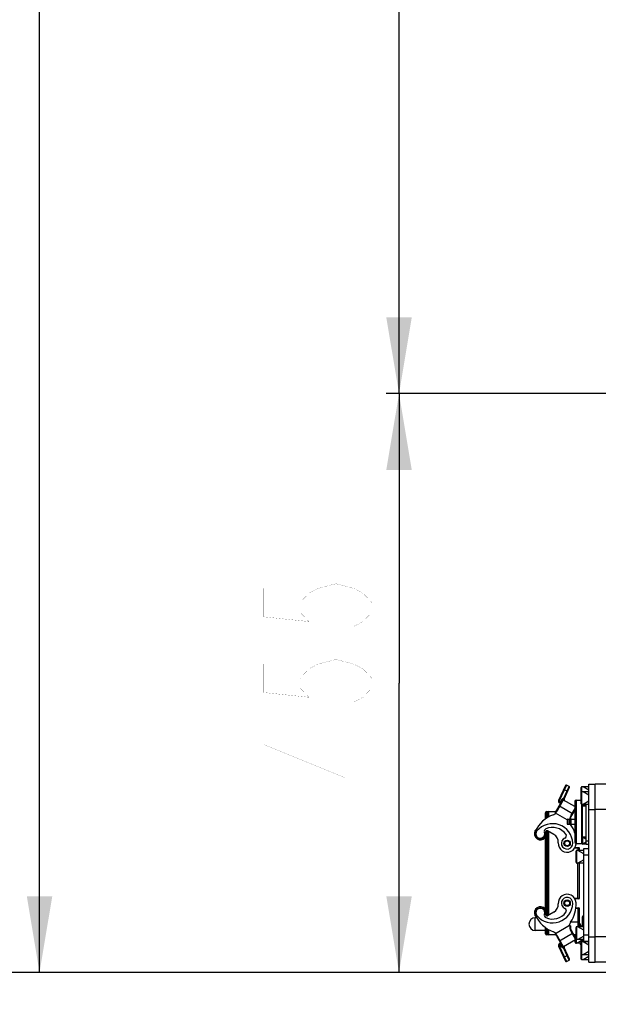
# Model space of a CAD drawing. Header units: millimetres. Extents: x 0 to 11890, y 0 to 8410.
# Tile 88 of 130: x 5776 to 6231, y 4562 to 5336. Entities that reach past the tile are written whole.
import ezdxf

# ---------------------------------------------------------------- set-up
doc = ezdxf.new("R2010")
doc.units = ezdxf.units.MM
doc.header["$LTSCALE"] = 653.95
doc.layers.get('0').update_dxf_attribs({"linetype": 'CONTINUOUS'})
for name, color, linetype in [('304103000011DXF_CONTINUOUS_LINE', 7, 'CONTINUOUS'), ('304105000080DXF_CONTINUOUS_LINE', 7, 'CONTINUOUS'), ('304105000083DXF_CONTINUOUS_LINE', 7, 'CONTINUOUS'), ('304106000002DXF_CONTINUOUS_LINE', 7, 'CONTINUOUS'), ('304107000010DXF_CONTINUOUS_LINE', 7, 'CONTINUOUS'), ('304110000210DXF_CONTINUOUS_LINE', 7, 'CONTINUOUS'), ('304110000234DXF_CONTINUOUS_LINE', 7, 'CONTINUOUS'), ('304204000093DXF_CONTINUOUS_LINE', 7, 'CONTINUOUS'), ('501023000001DXF_CONTINUOUS_LINE', 7, 'CONTINUOUS'), ('501023000017DXF_CONTINUOUS_LINE', 7, 'CONTINUOUS'), ('501023000069DXF_CONTINUOUS_LINE', 7, 'CONTINUOUS'), ('501023000072DXF_CONTINUOUS_LINE', 7, 'CONTINUOUS'), ('501023000078DXF_CONTINUOUS_LINE', 7, 'CONTINUOUS'), ('JISHUZILIAO_DXF_DIMENSION', 7, 'CONTINUOUS')]:
    doc.layers.add(name, color=color, linetype=linetype)
doc.styles.get("Standard").update_dxf_attribs({"font": 'txt', "width": 0.7})
doc.dimstyles.new('DIMSTYLE_10', dxfattribs={"dimtxt": 85, "dimasz": 60, "dimexe": 1, "dimexo": 0, "dimgap": 2.125, "dimtad": 0, "dimtih": 1, "dimtoh": 1, "dimdec": 1, "dimdsep": 46, "dimtxsty": 'Standard', "dimblk": '_FILLED', "dimblk1": '_FILLED', "dimblk2": '_FILLED', "dimcen": 0.09, "dimclrt": 5, "dimazin": 2, "dimtp": 1.2, "dimtm": 1.2, "dimtfac": 1, "dimtdec": 1, "dimtofl": 0, "dimtmove": 0, "dimatfit": 3, "dimldrblk": '_FILLED', "dimfxl": 1, "dimtolj": 1, "dimarcsym": 0})
doc.dimstyles.new('DIMSTYLE_14', dxfattribs={"dimtxt": 85, "dimasz": 60, "dimexe": 1, "dimexo": 0, "dimgap": 2.125, "dimtad": 1, "dimdsep": 46, "dimtxsty": 'Standard', "dimblk": '_FILLED', "dimblk1": '_FILLED', "dimblk2": '_FILLED', "dimcen": 0.09, "dimclrt": 5, "dimazin": 2, "dimtp": 0.8, "dimtm": 0.8, "dimtfac": 1, "dimtofl": 0, "dimtmove": 0, "dimatfit": 3, "dimldrblk": '_FILLED', "dimfxl": 1, "dimtolj": 1, "dimarcsym": 0})
doc.dimstyles.new('DIMSTYLE_15', dxfattribs={"dimtxt": 85, "dimasz": 60, "dimexe": 1, "dimexo": 0, "dimgap": 2.125, "dimtad": 1, "dimdsep": 46, "dimtxsty": 'Standard', "dimblk": '_FILLED', "dimblk1": '_FILLED', "dimblk2": '_FILLED', "dimcen": 0.09, "dimclrt": 5, "dimazin": 2, "dimtp": 1.2, "dimtm": 1.2, "dimtfac": 1, "dimtofl": 0, "dimtmove": 0, "dimatfit": 3, "dimldrblk": '_FILLED', "dimfxl": 1, "dimtolj": 1, "dimarcsym": 0})
doc.dimstyles.new('DIMSTYLE_7', dxfattribs={"dimtxt": 85, "dimasz": 60, "dimexe": 1, "dimexo": 0, "dimgap": 2.125, "dimtad": 0, "dimtih": 1, "dimtoh": 1, "dimdsep": 46, "dimtxsty": 'Standard', "dimblk": '_FILLED', "dimblk1": '_FILLED', "dimblk2": '_FILLED', "dimcen": 0.09, "dimclrt": 5, "dimazin": 2, "dimtp": 0.1, "dimtm": 0.1, "dimtfac": 1, "dimtofl": 0, "dimtmove": 0, "dimatfit": 3, "dimldrblk": '_FILLED', "dimfxl": 1, "dimtolj": 1, "dimarcsym": 0})
doc.dimstyles.new('DIMSTYLE_8', dxfattribs={"dimtxt": 85, "dimasz": 60, "dimexe": 1, "dimexo": 0, "dimgap": 2.125, "dimtad": 0, "dimtih": 1, "dimtoh": 1, "dimdec": 1, "dimdsep": 46, "dimtxsty": 'Standard', "dimblk": '_FILLED', "dimblk1": '_FILLED', "dimblk2": '_FILLED', "dimcen": 0.09, "dimclrt": 5, "dimazin": 2, "dimtp": 0.5, "dimtm": 0.5, "dimtfac": 1, "dimtdec": 1, "dimtofl": 0, "dimtmove": 0, "dimatfit": 3, "dimldrblk": '_FILLED', "dimfxl": 1, "dimtolj": 1, "dimarcsym": 0})

# ---------------------------------------------------------------- blocks, each defined once
blk = doc.blocks.new('*D14')
at = {"layer": 'JISHUZILIAO_DXF_DIMENSION', "color": 2, "linetype": 'Continuous', "transparency": 16777216}
blk.add_line((5111.63, 5042.3), (5111.63, 6825), dxfattribs=at)
blk = doc.blocks.new('_FILLED')
at = {"color": 0, "linetype": 'ByBlock'}
blk.add_solid([(0, 0), (-1, 0.167), (-1, -0.167)], dxfattribs=at)
blk = doc.blocks.new('*D17')
at = {"layer": 'JISHUZILIAO_DXF_DIMENSION', "color": 2, "linetype": 'Continuous', "transparency": 16777216}
blk.add_line((5346.74, 4458.61), (4994.01, 4458.61), dxfattribs=at)
blk = doc.blocks.new('*D18')
at = {"layer": 'JISHUZILIAO_DXF_DIMENSION', "color": 2, "linetype": 'Continuous', "transparency": 16777216}
blk.add_line((6391.87, 4587.3), (4994.01, 4587.3), dxfattribs=at)
blk = doc.blocks.new('*D26')
at = {"layer": 'JISHUZILIAO_DXF_DIMENSION', "color": 2, "linetype": 'Continuous', "transparency": 16777216}
for p, q in [((6673.72, 5042.3), (6064.59, 5042.3)), ((6074.59, 5042.3), (6074.59, 4814.8)), ((6074.59, 4587.3), (6074.59, 4814.8)), ((6391.87, 4587.3), (6064.59, 4587.3))]:
    blk.add_line(p, q, dxfattribs=at)
at = {"layer": 'JISHUZILIAO_DXF_DIMENSION', "color": 2, "linetype": 'Continuous', "transparency": 16777216, "xscale": 60, "yscale": 60, "zscale": 60}
for p, rotation in [((6074.59, 5042.3), 90), ((6074.59, 4587.3), 270)]:
    blk.add_blockref('_FILLED', p, dxfattribs=dict(at, rotation=rotation))
blk = doc.blocks.new('*D27')
at = {"layer": 'JISHUZILIAO_DXF_DIMENSION', "color": 2, "linetype": 'Continuous', "transparency": 16777216}
for p, q in [((6673.72, 5802.3), (6064.59, 5802.3)), ((6074.59, 5802.3), (6074.59, 5422.3)), ((6074.59, 5042.3), (6074.59, 5422.3)), ((6713.72, 5042.3), (6064.59, 5042.3))]:
    blk.add_line(p, q, dxfattribs=at)
at = {"layer": 'JISHUZILIAO_DXF_DIMENSION', "color": 2, "linetype": 'Continuous', "transparency": 16777216, "xscale": 60, "yscale": 60, "zscale": 60}
for p, rotation in [((6074.59, 5802.3), 90), ((6074.59, 5042.3), 270)]:
    blk.add_blockref('_FILLED', p, dxfattribs=dict(at, rotation=rotation))
blk = doc.blocks.new('*D29')
at = {"layer": 'JISHUZILIAO_DXF_DIMENSION', "color": 2, "linetype": 'Continuous', "transparency": 16777216}
for p, q in [((6852.12, 6104.3), (5782.02, 6104.3)), ((5792.02, 6104.3), (5792.02, 5345.8)), ((5792.02, 4587.3), (5792.02, 5345.8)), ((6391.87, 4587.3), (5782.02, 4587.3))]:
    blk.add_line(p, q, dxfattribs=at)
at = {"layer": 'JISHUZILIAO_DXF_DIMENSION', "color": 2, "linetype": 'Continuous', "transparency": 16777216, "xscale": 60, "yscale": 60, "zscale": 60}
for p, rotation in [((5792.02, 6104.3), 90), ((5792.02, 4587.3), 270)]:
    blk.add_blockref('_FILLED', p, dxfattribs=dict(at, rotation=rotation))

msp = doc.modelspace()

# ---------------------------------------------------------------- linework, layer by layer
at = {"color": 2, "linetype": 'Continuous'}
for centre, radius, start, end in [((6713.715, 5042.3), 1602.087, 295, 180), ((5953.715, 5042.3), 842.087, 13.879473, 136.120527)]:
    msp.add_arc(centre, radius, start, end, dxfattribs=at)
at = {"layer": '304103000011DXF_CONTINUOUS_LINE', "color": 7, "linetype": 'Continuous'}
for p, q in [((6228.715, 4595.3), (6228.715, 4735.3)), ((6375.526, 4735.3), (6228.715, 4735.3)), ((6311.216, 4595.3), (6228.715, 4595.3))]:
    msp.add_line(p, q, dxfattribs=at)
at = {"layer": '304103000011DXF_CONTINUOUS_LINE', "color": 9, "linetype": 'Continuous'}
for p, q in [((6321.004, 4715.3), (6228.715, 4715.3)), ((6316.109, 4615.3), (6228.715, 4615.3))]:
    msp.add_line(p, q, dxfattribs=at)
at = {"layer": '304105000080DXF_CONTINUOUS_LINE', "color": 7, "linetype": 'Continuous'}
for p, q in [((6223.715, 4595.3), (6223.715, 4735.3)), ((6223.715, 4735.3), (6228.715, 4735.3)), ((6228.715, 4595.3), (6228.715, 4735.3)), ((6223.715, 4595.3), (6228.715, 4595.3))]:
    msp.add_line(p, q, dxfattribs=at)
at = {"layer": '304105000080DXF_CONTINUOUS_LINE', "color": 9, "linetype": 'Continuous'}
for p, q in [((6223.715, 4715.3), (6228.715, 4715.3)), ((6223.715, 4615.3), (6228.715, 4615.3))]:
    msp.add_line(p, q, dxfattribs=at)
at = {"layer": '304105000083DXF_CONTINUOUS_LINE', "color": 7, "linetype": 'Continuous'}
for p, q in [((6219.715, 4611.8), (6219.715, 4684.8)), ((6219.715, 4684.8), (6223.715, 4684.8)), ((6219.715, 4611.8), (6223.715, 4611.8))]:
    msp.add_line(p, q, dxfattribs=at)
at = {"layer": '304105000083DXF_CONTINUOUS_LINE', "color": 9, "linetype": 'Continuous'}
for p, q in [((6219.715, 4679.8), (6223.715, 4679.8)), ((6219.715, 4616.8), (6223.715, 4616.8))]:
    msp.add_line(p, q, dxfattribs=at)
at = {"layer": '304106000002DXF_CONTINUOUS_LINE', "color": 9, "linetype": 'Continuous'}
for p, q in [((6190.715, 4708.648), (6190.715, 4713.8)), ((6192.215, 4709.623), (6192.215, 4713.8)), ((6190.715, 4631.864), (6190.715, 4698.735)), ((6192.215, 4632.458), (6192.215, 4698.141)), ((6209.442, 4703.8), (6209.715, 4703.8)), ((6212.726, 4685.25), (6216.215, 4685.25)), ((6215.215, 4685.45), (6215.215, 4683.3)), ((6215.215, 4645.15), (6215.215, 4673.3)), ((6216.215, 4645.35), (6212.726, 4645.35)), ((6213.56, 4637.95), (6216.215, 4637.95)), ((6215.215, 4638.15), (6215.215, 4623.3)), ((6190.715, 4616.8), (6190.715, 4621.951)), ((6192.215, 4616.8), (6192.215, 4620.976)), ((6216.215, 4626.8), (6209.442, 4626.8))]:
    msp.add_line(p, q, dxfattribs=at)
at = {"layer": '304106000002DXF_CONTINUOUS_LINE', "color": 7, "linetype": 'Continuous'}
for p, q in [((6190.715, 4713.8), (6192.215, 4713.8)), ((6192.215, 4713.8), (6197.877, 4713.8)), ((6211.912, 4713.8), (6212.715, 4713.8)), ((6189.715, 4708.016), (6189.715, 4712.8)), ((6191.215, 4708.958), (6191.215, 4712.8)), ((6191.215, 4631.918), (6191.215, 4698.681)), ((6189.715, 4636.718), (6189.715, 4693.881)), ((6212.857, 4685.45), (6216.015, 4685.45)), ((6216.215, 4685.25), (6216.215, 4683.3)), ((6216.215, 4673.3), (6216.215, 4645.35)), ((6216.015, 4645.15), (6212.857, 4645.15)), ((6213.597, 4638.15), (6216.015, 4638.15)), ((6216.215, 4637.95), (6216.215, 4623.3)), ((6189.715, 4617.8), (6189.715, 4622.583)), ((6191.215, 4617.8), (6191.215, 4621.641)), ((6192.215, 4616.8), (6190.715, 4616.8)), ((6197.88, 4616.8), (6192.215, 4616.8)), ((6213.715, 4616.8), (6211.912, 4616.8))]:
    msp.add_line(p, q, dxfattribs=at)
for centre, radius, start, end in [((6190.715, 4712.8), 1, 90, 180), ((6192.215, 4712.8), 1, 90, 180), ((6216.015, 4685.25), 0.2, 0, 90), ((6216.015, 4645.35), 0.2, 270, 360), ((6216.015, 4637.95), 0.2, 0, 90), ((6190.715, 4617.8), 1, 180, 270), ((6192.215, 4617.8), 1, 180, 270)]:
    msp.add_arc(centre, radius, start, end, dxfattribs=at)
at = {"layer": '304107000010DXF_CONTINUOUS_LINE', "color": 9, "linetype": 'Continuous'}
msp.add_line((6181.715, 4620.3), (6181.715, 4630.3), dxfattribs=at)
at = {"layer": '304107000010DXF_CONTINUOUS_LINE', "color": 7, "linetype": 'Continuous'}
for p, q in [((6182.793, 4630.3), (6181.715, 4630.3)), ((6189.715, 4620.3), (6181.715, 4620.3))]:
    msp.add_line(p, q, dxfattribs=at)
msp.add_arc((6181.715, 4625.3), 5, 90, 270, dxfattribs=at)
at = {"layer": '304110000210DXF_CONTINUOUS_LINE', "color": 7, "linetype": 'Continuous'}
for p, q in [((6212.715, 4721.8), (6212.715, 4689.8)), ((6213.715, 4722.8), (6217.715, 4722.8)), ((6218.715, 4693.25), (6218.715, 4718.35)), ((6221.715, 4687.8), (6221.715, 4719.3)), ((6206.715, 4707.3), (6206.715, 4704.3)), ((6207.215, 4707.8), (6208.715, 4707.8)), ((6208.715, 4703.8), (6208.715, 4707.799)), ((6209.715, 4707.3), (6208.715, 4707.3)), ((6209.715, 4707.8), (6212.715, 4707.8)), ((6209.715, 4707.799), (6209.715, 4703.8)), ((6207.215, 4703.8), (6208.715, 4703.8)), ((6209.715, 4704.3), (6208.715, 4704.3)), ((6209.715, 4703.8), (6212.715, 4703.8)), ((6213.715, 4688.8), (6218.215, 4688.8)), ((6223.715, 4687.8), (6221.715, 4687.8))]:
    msp.add_line(p, q, dxfattribs=at)
at = {"layer": '304110000210DXF_CONTINUOUS_LINE', "color": 9, "linetype": 'Continuous'}
for p, q in [((6213.715, 4722.8), (6213.715, 4688.8)), ((6218.215, 4688.8), (6218.215, 4719.313)), ((6207.215, 4707.8), (6207.215, 4703.8)), ((6221.715, 4690.8), (6223.715, 4690.8))]:
    msp.add_line(p, q, dxfattribs=at)
at = {"layer": '304110000210DXF_CONTINUOUS_LINE', "color": 7, "linetype": 'Continuous'}
for centre, radius, start, end in [((6213.715, 4721.8), 1, 90, 180), ((6207.215, 4707.3), 0.5, 90, 180), ((6207.215, 4704.3), 0.5, 180, 270), ((6213.715, 4689.8), 1, 180, 270), ((6218.215, 4689.3), 0.5, 270, 360)]:
    msp.add_arc(centre, radius, start, end, dxfattribs=at)
at = {"layer": '304110000234DXF_CONTINUOUS_LINE', "color": 7, "linetype": 'Continuous'}
for p, q in [((6212.891, 4616.2), (6212.912, 4616.2)), ((6212.912, 4611.4), (6212.891, 4611.4)), ((6217.215, 4609.4), (6217.215, 4610.3))]:
    msp.add_line(p, q, dxfattribs=at)
at = {"layer": '304110000234DXF_CONTINUOUS_LINE', "color": 9, "linetype": 'Continuous'}
for p, q in [((6212.941, 4616.076), (6212.941, 4616.371)), ((6212.941, 4615.017), (6212.941, 4616.076)), ((6212.941, 4611.523), (6212.941, 4613.062)), ((6212.941, 4611.228), (6212.941, 4611.523))]:
    msp.add_line(p, q, dxfattribs=at)
at = {"layer": '304110000234DXF_CONTINUOUS_LINE', "color": 7, "linetype": 'Continuous'}
for centre, radius, start, end in [((6221.565, 4716.8), 8.98, 170.299791, 174.155603), ((6204.215, 4688.95), 2, 59.183734, 62.540306), ((6204.215, 4688.95), 2.5, 53.533014, 56.296883), ((6204.215, 4641.65), 2, 297.464619, 300.812216), ((6204.215, 4641.65), 2.5, 303.698722, 306.464139), ((6221.565, 4613.8), 8.98, 185.844397, 195.50136), ((6221.565, 4613.8), 8.98, 164.49864, 169.816872), ((6221.565, 4613.8), 9, 163.39845, 164.53399), ((6214.186, 4616), 1.3, 141.641399, 163.39845), ((6221.565, 4613.8), 9, 195.46601, 196.60155), ((6214.186, 4611.6), 1.3, 196.60155, 220.962487), ((6217.715, 4609.4), 0.5, 180, 270)]:
    msp.add_arc(centre, radius, start, end, dxfattribs=at)
at = {"layer": '304204000093DXF_CONTINUOUS_LINE', "color": 7, "linetype": 'Continuous'}
for p, q in [((6205.494, 4734.378), (6199.982, 4722.558)), ((6204.316, 4723.571), (6208.666, 4732.899)), ((6208.424, 4733.563), (6206.158, 4734.62)), ((6198.68, 4714.882), (6203.145, 4722.615)), ((6212.715, 4717.667), (6203.828, 4722.798)), ((6197.535, 4712.575), (6197.454, 4713.383)), ((6200.592, 4720.625), (6201.645, 4720.017)), ((6212.715, 4715.192), (6210.09, 4710.644)), ((6206.705, 4707.281), (6197.535, 4712.575)), ((6196.248, 4695.813), (6191.371, 4698.629)), ((6196.248, 4634.786), (6191.371, 4631.97)), ((6197.535, 4618.024), (6208.619, 4624.423)), ((6208.619, 4624.423), (6209.362, 4623.911)), ((6197.454, 4617.216), (6197.535, 4618.024)), ((6198.68, 4615.717), (6203.145, 4607.984)), ((6203.828, 4607.801), (6213.354, 4613.301)), ((6210.09, 4619.955), (6213.537, 4613.984)), ((6217.715, 4610.7), (6217.715, 4613.3)), ((6199.982, 4608.041), (6205.494, 4596.221)), ((6201.645, 4610.582), (6200.592, 4609.974)), ((6208.666, 4597.7), (6204.316, 4607.028)), ((6206.158, 4595.979), (6208.424, 4597.036))]:
    msp.add_line(p, q, dxfattribs=at)
at = {"layer": '304204000093DXF_CONTINUOUS_LINE', "color": 9, "linetype": 'Continuous'}
for p, q in [((6206.158, 4734.62), (6200.435, 4722.347)), ((6203.887, 4723.833), (6208.424, 4733.563)), ((6204.015, 4731.206), (6207.187, 4729.727)), ((6199.113, 4714.632), (6203.965, 4723.036)), ((6200.435, 4722.347), (6199.982, 4722.558)), ((6200.842, 4721.058), (6200.592, 4720.625)), ((6202.279, 4723.115), (6200.779, 4720.517)), ((6200.842, 4721.058), (6201.895, 4720.45)), ((6202.279, 4723.115), (6203.145, 4722.615)), ((6203.866, 4723.8), (6203.887, 4723.833)), ((6203.887, 4723.833), (6204.34, 4723.622)), ((6198.68, 4714.882), (6199.113, 4714.632)), ((6200.645, 4718.285), (6211.037, 4712.285)), ((6212.715, 4716.192), (6209.657, 4710.894)), ((6210.09, 4710.644), (6209.657, 4710.894)), ((6216.215, 4625.8), (6216.715, 4625.8)), ((6216.715, 4625.8), (6216.715, 4623.3)), ((6199.113, 4615.967), (6198.68, 4615.717)), ((6203.965, 4607.563), (6199.113, 4615.967)), ((6200.645, 4612.314), (6211.037, 4618.314)), ((6210.09, 4619.955), (6209.657, 4619.705)), ((6209.657, 4619.705), (6213.354, 4613.301)), ((6217.715, 4612.8), (6219.715, 4612.8)), ((6218.715, 4611.3), (6218.715, 4613.3)), ((6200.435, 4608.252), (6199.982, 4608.041)), ((6200.435, 4608.252), (6206.158, 4595.979)), ((6200.842, 4609.541), (6200.592, 4609.974)), ((6202.279, 4607.484), (6200.779, 4610.082)), ((6201.895, 4610.149), (6200.842, 4609.541)), ((6202.279, 4607.484), (6203.145, 4607.984)), ((6203.887, 4606.766), (6203.866, 4606.799)), ((6203.887, 4606.766), (6204.34, 4606.977)), ((6208.424, 4597.036), (6203.887, 4606.766)), ((6204.015, 4599.393), (6207.187, 4600.872))]:
    msp.add_line(p, q, dxfattribs=at)
at = {"layer": '304204000093DXF_CONTINUOUS_LINE', "color": 7, "linetype": 'Continuous'}
for centre, radius in [((6206.715, 4688.8), 2.5), ((6206.715, 4688.8), 2.4), ((6206.715, 4641.8), 2.5), ((6206.715, 4641.8), 2.4)]:
    msp.add_circle(centre, radius, dxfattribs=at)
at = {"layer": '304204000093DXF_CONTINUOUS_LINE', "color": 9, "linetype": 'Continuous'}
for centre in [(6206.715, 4688.8), (6206.715, 4641.8)]:
    msp.add_circle(centre, 1.9, dxfattribs=at)
at = {"layer": '304204000093DXF_CONTINUOUS_LINE', "color": 7, "linetype": 'Continuous'}
for centre, radius, start, end in [((6205.947, 4734.167), 0.5, 65, 155), ((6208.213, 4733.11), 0.5, 335, 65), ((6201.342, 4721.924), 1.5, 155, 240), ((6203.578, 4722.365), 0.5, 60, 150), ((6205.222, 4723.148), 1, 155, 240), ((6193.484, 4717.882), 6, 311.422182, 330), ((6204.415, 4687.807), 25, 109.9728, 155.543562), ((6193.484, 4717.882), 7, 289.9728, 308.453), ((6215.286, 4707.644), 6, 150, 183.245541), ((6185.663, 4696.335), 4.75, 131.042206, 23.930635), ((6185.663, 4696.335), 4.4, 155.543562, 15.32539), ((6185.663, 4696.335), 3.5, 139.917623, 21.46945), ((6195.227, 4688.287), 16, 2.55527, 139.917623), ((6190.781, 4698.348), 2, 113.837718, 201.46945), ((6190.871, 4697.763), 1, 60, 195.32539), ((6195.227, 4688.287), 13, 36.044237, 113.837718), ((6215.286, 4707.644), 7, 208.588017, 213.952227), ((6188.742, 4689.772), 25, 16.266028, 33.952227), ((6192.748, 4689.751), 7, 356.103881, 60), ((6206.715, 4688.8), 4.5, 113.524071, 2.55527), ((6204.121, 4694.759), 2, 293.524071, 36.044237), ((6206.715, 4688.8), 7, 176.103881, 356.903536), ((6188.742, 4689.772), 25, 356.903536, 357.777775), ((6206.715, 4641.8), 7, 3.096464, 183.896119), ((6206.715, 4641.8), 4.5, 357.44473, 246.475929), ((6185.663, 4634.264), 4.75, 336.069365, 228.957794), ((6185.663, 4634.264), 4.4, 344.67461, 204.456438), ((6185.663, 4634.264), 3.5, 338.53055, 220.082377), ((6195.227, 4642.312), 16, 220.082377, 357.44473), ((6192.748, 4640.848), 7, 300, 3.896119), ((6204.121, 4635.84), 2, 323.955763, 66.475929), ((6188.742, 4640.827), 25, 326.047773, 3.096464), ((6204.415, 4642.792), 25, 204.456438, 250.0272), ((6190.781, 4632.251), 2, 158.53055, 246.162282), ((6190.871, 4632.836), 1, 164.67461, 300), ((6195.227, 4642.312), 13, 246.162282, 323.955763), ((6215.286, 4622.955), 7, 146.047773, 168.86457), ((6215.286, 4622.955), 6, 170.837558, 210), ((6193.484, 4612.717), 7, 51.547, 70.0272), ((6193.484, 4612.717), 6, 30, 48.577818), ((6213.104, 4613.734), 0.5, 300, 30), ((6201.342, 4608.675), 1.5, 120, 205), ((6203.578, 4608.234), 0.5, 210, 300), ((6205.222, 4607.451), 1, 120, 205), ((6208.213, 4597.489), 0.5, 295, 25), ((6205.947, 4596.432), 0.5, 205, 295)]:
    msp.add_arc(centre, radius, start, end, dxfattribs=at)
at = {"layer": '304204000093DXF_CONTINUOUS_LINE', "color": 9, "linetype": 'Continuous'}
for centre, radius, start, end in [((6201.342, 4721.924), 1, 155, 240), ((6203.578, 4722.365), 1.5, 78.121832, 150), ((6205.298, 4723.736), 1.505, 207.725678, 212.738594), ((6193.484, 4717.882), 6.5, 308.312977, 330), ((6215.286, 4707.644), 6.5, 150, 182.89694), ((6215.286, 4622.955), 6.5, 168.760451, 210), ((6193.484, 4612.717), 6.5, 30, 51.687023), ((6201.342, 4608.675), 1, 120, 205), ((6203.578, 4608.234), 1.5, 210, 281.878168), ((6205.299, 4606.862), 1.507, 147.459128, 152.273847), ((6205.43, 4606.778), 1.663, 142.42735, 147.445323)]:
    msp.add_arc(centre, radius, start, end, dxfattribs=at)
for points, knots in [([(6203.965, 4723.036), (6203.877, 4723.137), (6203.691, 4723.378), (6203.792, 4723.678), (6203.866, 4723.8)], [0, 0, 0, 0, 0.484713, 1, 1, 1, 1]), ([(6203.866, 4723.8), (6203.921, 4723.775), (6204.068, 4723.698), (6204.236, 4723.648), (6204.314, 4723.573)], [0, 0, 0, 0, 0.3568295, 1, 1, 1, 1]), ([(6204.208, 4722.95), (6204.212, 4722.939), (6204.21, 4722.91), (6204.197, 4722.886), (6204.188, 4722.873)], [0, 0, 0, 0, 0.421881, 1, 1, 1, 1]), ([(6204.314, 4723.573), (6204.315, 4723.573), (6204.316, 4723.572), (6204.316, 4723.571), (6204.316, 4723.571)], [0, 0, 0, 0, 0.6622873, 1, 1, 1, 1]), ([(6203.866, 4606.799), (6203.792, 4606.921), (6203.691, 4607.222), (6203.877, 4607.462), (6203.965, 4607.563)], [0, 0, 0, 0, 0.5162936, 1, 1, 1, 1]), ([(6203.866, 4606.799), (6203.921, 4606.824), (6204.068, 4606.901), (6204.236, 4606.952), (6204.314, 4607.026)], [0, 0, 0, 0, 0.3568283, 1, 1, 1, 1]), ([(6204.208, 4607.649), (6204.212, 4607.66), (6204.21, 4607.689), (6204.197, 4607.713), (6204.188, 4607.726)], [0, 0, 0, 0, 0.4218789, 1, 1, 1, 1]), ([(6204.314, 4607.026), (6204.315, 4607.026), (6204.316, 4607.027), (6204.316, 4607.028), (6204.316, 4607.028)], [0, 0, 0, 0, 0.6622845, 1, 1, 1, 1])]:
    msp.add_open_spline(points, degree=3, knots=knots, dxfattribs=at)
for points in [[(6203.965, 4723.036), (6204.051, 4723.031), (6204.184, 4723.032), (6204.208, 4722.95)], [(6204.18, 4722.724), (6204.126, 4722.787), (6204.076, 4722.853), (6204.032, 4722.922)], [(6204.722, 4722.282), (6204.52, 4722.399), (6204.333, 4722.548), (6204.18, 4722.724)], [(6217.314, 4623.299), (6217.129, 4624.136), (6216.921, 4624.967), (6216.715, 4625.8)], [(6218.038, 4623.3), (6217.661, 4624.164), (6217.187, 4624.983), (6216.715, 4625.8)], [(6203.965, 4607.563), (6204.051, 4607.568), (6204.184, 4607.567), (6204.208, 4607.649)], [(6204.113, 4607.792), (6204.276, 4608.004), (6204.49, 4608.183), (6204.722, 4608.317)]]:
    msp.add_open_spline(points, degree=3, dxfattribs=at)
at = {"layer": '501023000001DXF_CONTINUOUS_LINE', "color": 7, "linetype": 'Continuous'}
for p, q in [((6213.715, 4673.9), (6213.715, 4682.7)), ((6219.715, 4683.3), (6214.315, 4683.3)), ((6219.715, 4673.3), (6214.315, 4673.3)), ((6213.715, 4613.9), (6213.715, 4622.7)), ((6219.715, 4623.3), (6214.315, 4623.3)), ((6219.715, 4613.3), (6214.315, 4613.3))]:
    msp.add_line(p, q, dxfattribs=at)
at = {"layer": '501023000001DXF_CONTINUOUS_LINE', "color": 9, "linetype": 'Continuous'}
for p, q in [((6214.315, 4673.3), (6214.315, 4683.3)), ((6214.315, 4613.3), (6214.315, 4623.3))]:
    msp.add_line(p, q, dxfattribs=at)
at = {"layer": '501023000001DXF_CONTINUOUS_LINE', "color": 2, "linetype": 'Continuous'}
for p, q in [((6219.715, 4680.7), (6215.212, 4683.3)), ((6219.715, 4675.9), (6215.212, 4673.3)), ((6219.715, 4620.7), (6215.212, 4623.3)), ((6219.715, 4615.9), (6215.212, 4613.3))]:
    msp.add_line(p, q, dxfattribs=at)
at = {"layer": '501023000001DXF_CONTINUOUS_LINE', "color": 7, "linetype": 'Continuous'}
for centre, start, end in [((6214.315, 4682.7), 90, 180), ((6214.315, 4673.9), 180, 270), ((6214.315, 4622.7), 90, 180), ((6214.315, 4613.9), 180, 270)]:
    msp.add_arc(centre, 0.6, start, end, dxfattribs=at)
at = {"layer": '501023000017DXF_CONTINUOUS_LINE', "color": 7, "linetype": 'Continuous'}
for p, q in [((6218.715, 4623.44), (6218.715, 4631.16)), ((6219.715, 4631.66), (6219.215, 4631.66))]:
    msp.add_line(p, q, dxfattribs=at)
at = {"layer": '501023000017DXF_CONTINUOUS_LINE', "color": 9, "linetype": 'Continuous'}
msp.add_line((6219.215, 4623.3), (6219.215, 4631.66), dxfattribs=at)
at = {"layer": '501023000017DXF_CONTINUOUS_LINE', "color": 2, "linetype": 'Continuous'}
msp.add_line((6219.715, 4631.609), (6219.628, 4631.66), dxfattribs=at)
at = {"layer": '501023000017DXF_CONTINUOUS_LINE', "color": 7, "linetype": 'Continuous'}
for centre, start, end in [((6219.215, 4631.16), 90, 180), ((6219.215, 4623.44), 180, 196.317329)]:
    msp.add_arc(centre, 0.5, start, end, dxfattribs=at)
at = {"layer": '501023000069DXF_CONTINUOUS_LINE', "color": 7, "linetype": 'Continuous'}
for p, q in [((6213.215, 4614.541), (6213.215, 4616.8)), ((6213.215, 4610.7), (6213.215, 4613.221)), ((6213.715, 4610.7), (6213.715, 4613.9)), ((6214.115, 4610.3), (6213.615, 4610.3)), ((6217.715, 4610.3), (6214.115, 4610.3))]:
    msp.add_line(p, q, dxfattribs=at)
at = {"layer": '501023000069DXF_CONTINUOUS_LINE', "color": 9, "linetype": 'Continuous'}
for p, q in [((6213.615, 4610.3), (6213.615, 4616.8)), ((6214.115, 4610.3), (6214.115, 4613.338))]:
    msp.add_line(p, q, dxfattribs=at)
at = {"layer": '501023000069DXF_CONTINUOUS_LINE', "color": 2, "linetype": 'Continuous'}
for p, q in [((6213.835, 4610.348), (6213.751, 4610.3)), ((6217.715, 4612.3), (6214.251, 4610.3))]:
    msp.add_line(p, q, dxfattribs=at)
at = {"layer": '501023000069DXF_CONTINUOUS_LINE', "color": 7, "linetype": 'Continuous'}
for centre in [(6213.615, 4610.7), (6214.115, 4610.7)]:
    msp.add_arc(centre, 0.4, 180, 270, dxfattribs=at)
at = {"layer": '501023000072DXF_CONTINUOUS_LINE', "color": 7, "linetype": 'Continuous'}
for p, q in [((6218.715, 4718.35), (6218.715, 4719.3)), ((6221.715, 4718.05), (6219.015, 4718.05)), ((6218.715, 4688.35), (6218.715, 4693.25)), ((6221.715, 4693.55), (6219.015, 4693.55)), ((6221.715, 4688.05), (6219.015, 4688.05))]:
    msp.add_line(p, q, dxfattribs=at)
at = {"layer": '501023000072DXF_CONTINUOUS_LINE', "color": 9, "linetype": 'Continuous'}
for p, q in [((6219.015, 4718.05), (6219.015, 4719.3)), ((6219.015, 4688.05), (6219.015, 4693.55))]:
    msp.add_line(p, q, dxfattribs=at)
at = {"layer": '501023000072DXF_CONTINUOUS_LINE', "color": 2, "linetype": 'Continuous'}
for p, q in [((6220.944, 4719.3), (6219.015, 4718.05)), ((6221.715, 4691.8), (6219.015, 4693.55)), ((6221.715, 4689.8), (6219.015, 4688.05))]:
    msp.add_line(p, q, dxfattribs=at)
at = {"layer": '501023000072DXF_CONTINUOUS_LINE', "color": 7, "linetype": 'Continuous'}
for centre, start, end in [((6219.015, 4718.35), 180, 270), ((6219.015, 4693.25), 90, 180), ((6219.015, 4688.35), 180, 270)]:
    msp.add_arc(centre, 0.3, start, end, dxfattribs=at)
at = {"layer": '501023000078DXF_CONTINUOUS_LINE', "color": 7, "linetype": 'Continuous'}
for p, q in [((6217.715, 4728.7), (6217.715, 4732.7)), ((6223.715, 4733.3), (6218.315, 4733.3)), ((6223.715, 4729.3), (6218.315, 4729.3)), ((6217.715, 4719.9), (6217.715, 4728.7)), ((6223.715, 4719.3), (6218.315, 4719.3)), ((6217.715, 4601.9), (6217.715, 4610.7)), ((6223.715, 4611.3), (6218.315, 4611.3)), ((6217.715, 4597.9), (6217.715, 4601.9)), ((6223.715, 4601.3), (6218.315, 4601.3)), ((6223.715, 4597.3), (6218.315, 4597.3))]:
    msp.add_line(p, q, dxfattribs=at)
at = {"layer": '501023000078DXF_CONTINUOUS_LINE', "color": 9, "linetype": 'Continuous'}
for p, q in [((6218.315, 4729.3), (6218.315, 4733.3)), ((6218.315, 4719.3), (6218.315, 4729.3)), ((6218.315, 4601.3), (6218.315, 4611.3)), ((6218.315, 4597.3), (6218.315, 4601.3))]:
    msp.add_line(p, q, dxfattribs=at)
at = {"layer": '501023000078DXF_CONTINUOUS_LINE', "color": 2, "linetype": 'Continuous'}
for p, q in [((6223.715, 4730.7), (6219.212, 4733.3)), ((6223.715, 4726.7), (6219.212, 4729.3)), ((6223.715, 4721.9), (6219.212, 4719.3)), ((6223.715, 4608.7), (6219.212, 4611.3)), ((6223.715, 4603.9), (6219.212, 4601.3)), ((6223.715, 4599.9), (6219.212, 4597.3))]:
    msp.add_line(p, q, dxfattribs=at)
at = {"layer": '501023000078DXF_CONTINUOUS_LINE', "color": 7, "linetype": 'Continuous'}
for centre, start, end in [((6218.315, 4732.7), 90, 180), ((6218.315, 4728.7), 90, 180), ((6218.315, 4719.9), 180, 270), ((6218.315, 4610.7), 90, 180), ((6218.315, 4601.9), 180, 270), ((6218.315, 4597.9), 180, 270)]:
    msp.add_arc(centre, 0.6, start, end, dxfattribs=at)
at = {"layer": 'JISHUZILIAO_DXF_DIMENSION', "color": 5, "linetype": 'Continuous', "const_width": 0.1}
for points in [[(5968.343, 4889.175), (5968.343, 4866.862), (6003.759, 4863.143), (5996.676, 4870.581), (5996.676, 4878.018), (6003.759, 4885.456), (6010.843, 4889.175), (6025.009, 4892.893), (6039.176, 4889.175), (6046.259, 4885.456), (6053.343, 4878.018), (6053.343, 4870.581), (6046.259, 4863.143), (6039.176, 4859.425)], [(5968.343, 4829.675), (5968.343, 4807.362), (6003.759, 4803.643), (5996.676, 4811.081), (5996.676, 4818.518), (6003.759, 4825.956), (6010.843, 4829.675), (6025.009, 4833.393), (6039.176, 4829.675), (6046.259, 4825.956), (6053.343, 4818.518), (6053.343, 4811.081), (6046.259, 4803.643), (6039.176, 4799.925)], [(6053.343, 4766.456), (5968.343, 4766.456), (6032.093, 4740.424), (6032.093, 4773.893)]]:
    msp.add_lwpolyline(points, dxfattribs=at)

# ---------------------------------------------------------------- dimensions: what is measured, and where the dimension line sits
at = {"layer": 'JISHUZILIAO_DXF_DIMENSION', "color": 2, "linetype": 'Continuous'}
for feature_location, offset, dtype, origin, dimstyle, override, picture, middle in [((5111.629, 5042.3), (0, 1782.703), 1, (6523.715, 5042.3), 'DIMSTYLE_10', {"dimgap": 21.249777, "dimtad": 1, "dimtih": 0, "dimtoh": 0}, '*D14', (5090.379, 6867.502)), ((6391.868071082, 4587.299512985), (-1397.856682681, 0), 0, (6391.868071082, 4587.299512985), 'DIMSTYLE_7', {"dimgap": 21.250019, "dimtad": 1, "dimtih": 0, "dimtoh": 0}, '*D18', (4892.011388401, 4608.549512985)), ((5346.74, 4458.612), (-352.728, 0), 0, (6391.868, 4587.3), 'DIMSTYLE_8', {"dimgap": 21.249889, "dimtad": 1, "dimtih": 0, "dimtoh": 0}, '*D17', (4654.011, 4479.862))]:
    dim = msp.add_ordinate_dim(feature_location=feature_location, offset=offset, dtype=dtype, origin=origin, dimstyle=dimstyle, override=override, dxfattribs=at)
    dim.commit()
    dim.dimension.update_dxf_attribs({"geometry": picture, "text_midpoint": middle})
for base, p1, p2, angle, dimstyle, picture, middle in [((5792.022, 4587.3), (6852.124, 6104.3), (6391.868, 4587.3), 270, 'DIMSTYLE_15', '*D29', (5792.022, 5226.8)), ((6074.593, 5042.3), (6673.715, 5802.3), (6713.715, 5042.3), 270, 'DIMSTYLE_14', '*D27', (6074.593, 5337.349)), ((6074.593, 5042.3), (6391.868, 4587.3), (6673.715, 5042.3), 90, 'DIMSTYLE_14', '*D26', (6074.593, 4725.55))]:
    dim = msp.add_linear_dim(base=base, p1=p1, p2=p2, angle=angle, dimstyle=dimstyle, dxfattribs=at)
    dim.commit()
    dim.dimension.update_dxf_attribs({"geometry": picture, "text_midpoint": middle, "dimtype": 160})

doc.saveas('drawing.dxf')
